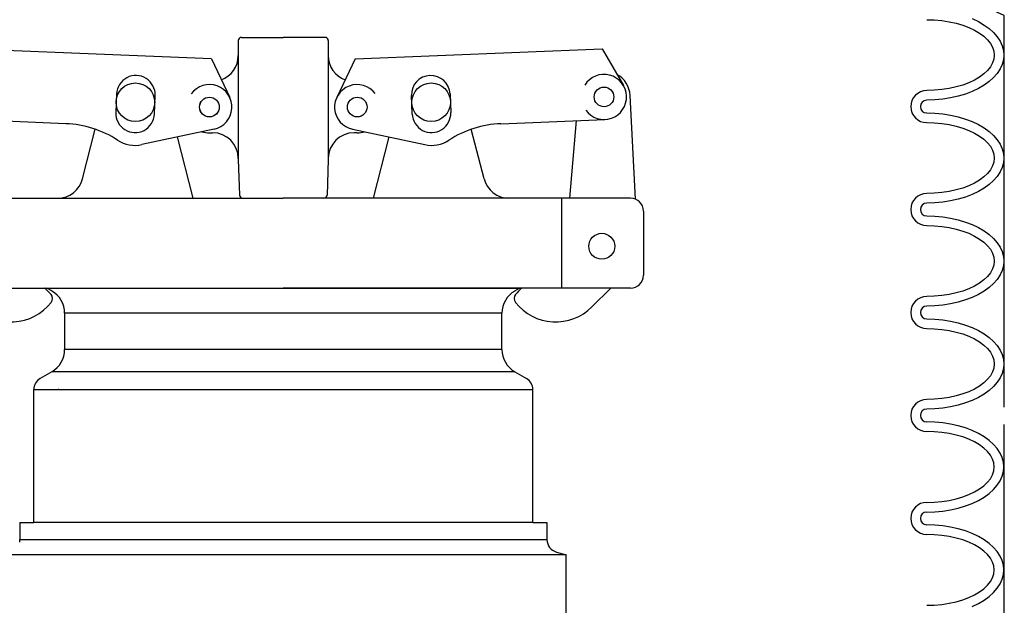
# Model space of a CAD drawing. Extents: x -169 to 7270, y -140 to 2984.
# Tile 101 of 256: x 992.01 to 1001.58, y 359.47 to 365.16. Entities that reach past the tile are written whole.
import ezdxf

# ---------------------------------------------------------------- set-up
doc = ezdxf.new("R2010")
doc.units = 0
doc.header["$MEASUREMENT"] = 0
doc.layers.get('DEFPOINTS').update_dxf_attribs({"linetype": 'CONTINUOUS'})
for name, color, linetype in [('FILL-CAP', 1, 'CONTINUOUS'), ('SPILL-BUCKET', 1, 'CONTINUOUS'), ('SWIVEL-ADAPTOR', 1, 'CONTINUOUS')]:
    doc.layers.add(name, color=color, linetype=linetype)

msp = doc.modelspace()

# ---------------------------------------------------------------- linework, layer by layer
at = {"layer": 'DEFPOINTS', "linetype": 'Continuous'}
for points in [[(1001.57934, 361.39777), (1001.57934, 365.20339), (1000.91687, 365.50492), (1000.91687, 368.36415)], [(1001.57934, 357.61362), (1001.57934, 361.2285)]]:
    msp.add_lwpolyline(points, dxfattribs=at)
at = {"layer": 'FILL-CAP', "color": 1, "linetype": 'Continuous'}
for p, q in [((994.13302, 364.95961), (994.13302, 364.81386)), ((994.16427, 364.99086), (994.57052, 364.99086)), ((994.97677, 364.99086), (994.57052, 364.99086)), ((995.00802, 364.95961), (995.00802, 364.81386)), ((993.87118, 364.78225), (991.47195, 364.88073)), ((995.26987, 364.78225), (997.6691, 364.88073)), ((997.6691, 364.88073), (997.87745, 364.52231)), ((993.87118, 364.78225), (994.04945, 364.40796)), ((994.13302, 364.81386), (994.13302, 363.81386)), ((995.00802, 364.81386), (995.00802, 363.80336)), ((995.26987, 364.78225), (995.0916, 364.40796)), ((997.99325, 363.4189), (997.94224, 364.42577)), ((992.45637, 364.15225), (991.44375, 364.19381)), ((996.68468, 364.15225), (997.6973, 364.19381)), ((992.61906, 363.61612), (992.74291, 364.09792)), ((993.8981, 364.10007), (993.19568, 363.94848)), ((995.24295, 364.10007), (995.94537, 363.94848)), ((996.52199, 363.61612), (996.39814, 364.09792)), ((997.35558, 363.42836), (997.42146, 364.18249)), ((993.69506, 363.42912), (993.54233, 364.02329)), ((993.85202, 364.06386), (993.88302, 364.06386)), ((995.28903, 364.06386), (995.25802, 364.06386)), ((995.44599, 363.42912), (995.59872, 364.02329)), ((994.13302, 363.81386), (994.13302, 363.80336)), ((995.00802, 363.81386), (995.00802, 363.80336)), ((994.13302, 363.80336), (994.14507, 363.45852)), ((995.00802, 363.80336), (994.99598, 363.45852)), ((991.19552, 363.42836), (992.37693, 363.42836)), ((992.37693, 363.42836), (994.57052, 363.42836)), ((996.76412, 363.42836), (994.57052, 363.42836)), ((997.94552, 363.42836), (996.76412, 363.42836)), ((997.27802, 362.55336), (997.27802, 363.42836)), ((998.07052, 363.30336), (998.07052, 362.67836)), ((991.19552, 362.55336), (994.57052, 362.55336)), ((997.94552, 362.55336), (994.57052, 362.55336)), ((997.75335, 362.55336), (997.5705, 362.37125))]:
    msp.add_line(p, q, dxfattribs=at)
at = {"layer": 'FILL-CAP', "color": 5, "linetype": 'Continuous'}
for p, q in [((992.94991, 364.441), (992.94252, 364.26115)), ((993.31721, 364.24577), (993.32459, 364.42562)), ((995.82384, 364.24577), (995.81646, 364.42562)), ((996.19114, 364.441), (996.19853, 364.26115))]:
    msp.add_line(p, q, dxfattribs=at)
at = {"layer": 'FILL-CAP', "color": 7, "linetype": 'Continuous'}
for centre, radius in [((993.13302, 364.36036), 0.1875), ((996.00802, 364.36036), 0.1875), ((997.68833, 364.41238), 0.0955), ((993.85202, 364.31386), 0.096), ((993.85202, 364.31386), 0.0955), ((995.28902, 364.31386), 0.0955), ((997.66602, 362.96036), 0.126)]:
    msp.add_circle(centre, radius, dxfattribs=at)
at = {"layer": 'FILL-CAP', "color": 1, "linetype": 'Continuous'}
for centre, radius, start, end in [((994.16427, 364.95961), 0.03125, 90, 180), ((994.97677, 364.95961), 0.03125, 0, 90), ((993.88302, 364.81386), 0.25, 289.892293, 0), ((995.25802, 364.81386), 0.25, 180, 250.107707), ((993.13725, 364.43331), 0.1875, 357.64961, 177.64961), ((996.0038, 364.43331), 0.1875, 2.35039, 182.35039), ((997.68825, 364.41237), 0.2188, 215.909869, 148.792525), ((997.69256, 364.41312), 0.25, 2.899894, 60.98025), ((993.85202, 364.31386), 0.2187, 281.860503, 144.076614), ((995.28778, 364.3138), 0.2187, 36.599886, 258.815997), ((993.12987, 364.25346), 0.1875, 177.64961, 357.649627), ((996.01118, 364.25346), 0.1875, 182.350373, 2.35039), ((992.41536, 363.15309), 1, 57.003012, 87.64961), ((996.72569, 363.15309), 1, 92.35039, 122.996988), ((993.85202, 364.31386), 0.25, 253.199633, 269.999877), ((993.88302, 363.81386), 0.25, 0, 90), ((995.25802, 363.81386), 0.25, 90, 180), ((995.28902, 364.31386), 0.25, 270.000123, 286.800367), ((993.12987, 364.25346), 0.312, 237.003012, 282.178318), ((996.01118, 364.25346), 0.312, 257.821682, 302.996988), ((992.37693, 363.67836), 0.25, 270, 345.58427), ((996.76412, 363.67836), 0.25, 194.41573, 270), ((994.1763, 363.45961), 0.03125, 182, 270), ((994.96475, 363.45961), 0.03125, 270, 358), ((997.94552, 363.30336), 0.125, 0, 90), ((997.94552, 362.67836), 0.125, 270, 0), ((991.9336, 362.16661), 0.5, 40.753152, 50.670514), ((992.26502, 362.45221), 0.0625, 321.339848, 40.753152), ((996.87603, 362.45221), 0.0625, 139.246848, 218.660152), ((997.20745, 362.16661), 0.5, 129.329486, 139.246848), ((991.92339, 362.72551), 0.5, 225.115836, 321.339848), ((997.21766, 362.72551), 0.5, 218.660152, 314.884164)]:
    msp.add_arc(centre, radius, start, end, dxfattribs=at)
at = {"layer": 'SPILL-BUCKET', "linetype": 'Continuous'}
for p, q in [((1000.82521, 365.16242), (1000.89877, 365.16029)), ((1000.89877, 365.16029), (1000.97127, 365.15389)), ((1000.97127, 365.15389), (1001.0427, 365.14323)), ((1001.2666, 365.17308), (1001.32737, 365.14429)), ((1001.0427, 365.14323), (1001.10987, 365.1283)), ((1001.10987, 365.1283), (1001.17491, 365.11018)), ((1001.17491, 365.11018), (1001.23461, 365.08778)), ((1001.23461, 365.08778), (1001.29006, 365.0622)), ((1001.29006, 365.0622), (1001.3391, 365.03341)), ((1001.32737, 365.14429), (1001.38281, 365.11124)), ((1001.38281, 365.11124), (1001.43292, 365.07606)), ((1001.43292, 365.07606), (1001.47557, 365.03767)), ((1001.3391, 365.03341), (1001.38175, 365.00143)), ((1001.38175, 365.00143), (1001.41693, 364.96837)), ((1001.41693, 364.96837), (1001.44572, 364.93212)), ((1001.47557, 365.03767), (1001.51075, 364.99716)), ((1001.51075, 364.99716), (1001.53954, 364.95451)), ((1001.53954, 364.95451), (1001.5598, 364.90974)), ((1001.44572, 364.93212), (1001.46597, 364.89481)), ((1001.46597, 364.89481), (1001.4777, 364.85749)), ((1001.5598, 364.90974), (1001.57152, 364.86496)), ((1001.57152, 364.86496), (1001.57579, 364.81911)), ((1001.4777, 364.78073), (1001.46597, 364.74235)), ((1001.4777, 364.85749), (1001.48197, 364.81911)), ((1001.48197, 364.81911), (1001.4777, 364.78073)), ((1001.57152, 364.77327), (1001.5598, 364.72742)), ((1001.57152, 364.77327), (1001.5598, 364.72742)), ((1001.57579, 364.81911), (1001.57152, 364.77327)), ((1001.57579, 364.81911), (1001.57152, 364.77327)), ((1001.41693, 364.66985), (1001.38175, 364.63573)), ((1001.44572, 364.70503), (1001.41693, 364.66985)), ((1001.46597, 364.74235), (1001.44572, 364.70503)), ((1001.53954, 364.68371), (1001.51075, 364.64106)), ((1001.53954, 364.68371), (1001.51075, 364.64106)), ((1001.5598, 364.72742), (1001.53954, 364.68371)), ((1001.5598, 364.72742), (1001.53954, 364.68371)), ((1001.29006, 364.57602), (1001.23461, 364.54937)), ((1001.3391, 364.60374), (1001.29006, 364.57602)), ((1001.38175, 364.63573), (1001.3391, 364.60374)), ((1001.47557, 364.59948), (1001.43292, 364.5611)), ((1001.47557, 364.59948), (1001.43292, 364.5611)), ((1001.51075, 364.64106), (1001.47557, 364.59948)), ((1001.51075, 364.64106), (1001.47557, 364.59948)), ((1000.89877, 364.47687), (1000.82521, 364.47474)), ((1000.97127, 364.48327), (1000.89877, 364.47687)), ((1001.0427, 364.49393), (1000.97127, 364.48327)), ((1001.10987, 364.50886), (1001.0427, 364.49393)), ((1001.17491, 364.52698), (1001.10987, 364.50886)), ((1001.23461, 364.54937), (1001.17491, 364.52698)), ((1001.32737, 364.49286), (1001.2666, 364.46408)), ((1001.32737, 364.49286), (1001.2666, 364.46408)), ((1001.38281, 364.52591), (1001.32737, 364.49286)), ((1001.38281, 364.52591), (1001.32737, 364.49286)), ((1001.43292, 364.5611), (1001.38281, 364.52591)), ((1001.43292, 364.5611), (1001.38281, 364.52591)), ((1000.9041, 364.38305), (1000.82521, 364.38092)), ((1000.9041, 364.38305), (1000.82521, 364.38092)), ((1000.98193, 364.39051), (1000.9041, 364.38305)), ((1000.98193, 364.39051), (1000.9041, 364.38305)), ((1001.05763, 364.40224), (1000.98193, 364.39051)), ((1001.05763, 364.40224), (1000.98193, 364.39051)), ((1001.1312, 364.4193), (1001.05763, 364.40224)), ((1001.1312, 364.4193), (1001.05763, 364.40224)), ((1001.2005, 364.43955), (1001.1312, 364.4193)), ((1001.2005, 364.43955), (1001.1312, 364.4193)), ((1001.2666, 364.46408), (1001.2005, 364.43955)), ((1001.2666, 364.46408), (1001.2005, 364.43955)), ((1000.82521, 364.25617), (1000.9041, 364.25297)), ((1000.9041, 364.25297), (1000.98193, 364.24658)), ((1000.98193, 364.24658), (1001.05763, 364.23485)), ((1001.05763, 364.23485), (1001.1312, 364.21779)), ((1001.1312, 364.21779), (1001.2005, 364.19753)), ((1001.2005, 364.19753), (1001.2666, 364.17195)), ((1000.82521, 364.16235), (1000.89877, 364.16022)), ((1000.89877, 364.16022), (1000.97127, 364.15382)), ((1000.97127, 364.15382), (1001.0427, 364.14316)), ((1001.0427, 364.14316), (1001.10987, 364.12823)), ((1001.10987, 364.12823), (1001.17491, 364.10904)), ((1001.17491, 364.10904), (1001.23461, 364.08665)), ((1001.2666, 364.17195), (1001.32737, 364.14316)), ((1001.32737, 364.14316), (1001.38281, 364.11117)), ((1001.38281, 364.11117), (1001.43292, 364.07492)), ((1001.23461, 364.08665), (1001.29006, 364.06106)), ((1001.29006, 364.06106), (1001.3391, 364.03228)), ((1001.3391, 364.03228), (1001.38175, 364.00136)), ((1001.38175, 364.00136), (1001.41693, 363.96724)), ((1001.43292, 364.07492), (1001.47557, 364.03654)), ((1001.47557, 364.03654), (1001.51075, 363.99603)), ((1001.41693, 363.96724), (1001.44572, 363.93206)), ((1001.44572, 363.93206), (1001.46597, 363.89474)), ((1001.51075, 363.99603), (1001.53954, 363.95338)), ((1001.53954, 363.95338), (1001.5598, 363.9086)), ((1001.5598, 363.9086), (1001.57152, 363.86382)), ((1001.46597, 363.89474), (1001.4777, 363.85636)), ((1001.4777, 363.85636), (1001.48197, 363.81798)), ((1001.48197, 363.81798), (1001.4777, 363.7796)), ((1001.57152, 363.86382), (1001.57579, 363.81798)), ((1001.57579, 363.81798), (1001.57152, 363.77213)), ((1001.57579, 363.81798), (1001.57152, 363.77213)), ((1001.46597, 363.74121), (1001.44572, 363.7039)), ((1001.4777, 363.7796), (1001.46597, 363.74121)), ((1001.5598, 363.72735), (1001.53954, 363.68257)), ((1001.5598, 363.72735), (1001.53954, 363.68257)), ((1001.57152, 363.77213), (1001.5598, 363.72735)), ((1001.57152, 363.77213), (1001.5598, 363.72735)), ((1001.38175, 363.6346), (1001.3391, 363.60368)), ((1001.41693, 363.66871), (1001.38175, 363.6346)), ((1001.44572, 363.7039), (1001.41693, 363.66871)), ((1001.51075, 363.63993), (1001.47557, 363.59941)), ((1001.51075, 363.63993), (1001.47557, 363.59941)), ((1001.53954, 363.68257), (1001.51075, 363.63993)), ((1001.53954, 363.68257), (1001.51075, 363.63993)), ((1001.17491, 363.52691), (1001.10987, 363.50772)), ((1001.23461, 363.5493), (1001.17491, 363.52691)), ((1001.29006, 363.57489), (1001.23461, 363.5493)), ((1001.3391, 363.60368), (1001.29006, 363.57489)), ((1001.38281, 363.52478), (1001.32737, 363.4928)), ((1001.38281, 363.52478), (1001.32737, 363.4928)), ((1001.43292, 363.56103), (1001.38281, 363.52478)), ((1001.43292, 363.56103), (1001.38281, 363.52478)), ((1001.47557, 363.59941), (1001.43292, 363.56103)), ((1001.47557, 363.59941), (1001.43292, 363.56103)), ((1000.89877, 363.47574), (1000.82521, 363.4736)), ((1000.97127, 363.48214), (1000.89877, 363.47574)), ((1001.0427, 363.4928), (1000.97127, 363.48214)), ((1001.10987, 363.50772), (1001.0427, 363.4928)), ((1001.2005, 363.43842), (1001.1312, 363.41816)), ((1001.2005, 363.43842), (1001.1312, 363.41816)), ((1001.2666, 363.46401), (1001.2005, 363.43842)), ((1001.2666, 363.46401), (1001.2005, 363.43842)), ((1001.32737, 363.4928), (1001.2666, 363.46401)), ((1001.32737, 363.4928), (1001.2666, 363.46401)), ((1000.9041, 363.38298), (1000.82521, 363.37978)), ((1000.9041, 363.38298), (1000.82521, 363.37978)), ((1000.98193, 363.38938), (1000.9041, 363.38298)), ((1000.98193, 363.38938), (1000.9041, 363.38298)), ((1001.05763, 363.40111), (1000.98193, 363.38938)), ((1001.05763, 363.40111), (1000.98193, 363.38938)), ((1001.1312, 363.41816), (1001.05763, 363.40111)), ((1001.1312, 363.41816), (1001.05763, 363.40111)), ((1000.82521, 363.25504), (1000.9041, 363.25291)), ((1000.9041, 363.25291), (1000.98193, 363.24545)), ((1000.98193, 363.24545), (1001.05763, 363.23372)), ((1001.05763, 363.23372), (1001.1312, 363.21666)), ((1000.82521, 363.16122), (1000.89877, 363.15909)), ((1000.89877, 363.15909), (1000.97127, 363.15269)), ((1000.97127, 363.15269), (1001.0427, 363.14203)), ((1001.0427, 363.14203), (1001.10987, 363.1271)), ((1001.1312, 363.21666), (1001.2005, 363.1964)), ((1001.2005, 363.1964), (1001.2666, 363.17188)), ((1001.2666, 363.17188), (1001.32737, 363.14203)), ((1001.32737, 363.14203), (1001.38281, 363.11004)), ((1001.10987, 363.1271), (1001.17491, 363.10898)), ((1001.17491, 363.10898), (1001.23461, 363.08659)), ((1001.23461, 363.08659), (1001.29006, 363.05993)), ((1001.29006, 363.05993), (1001.3391, 363.03115)), ((1001.38281, 363.11004), (1001.43292, 363.07486)), ((1001.43292, 363.07486), (1001.47557, 363.03648)), ((1001.3391, 363.03115), (1001.38175, 363.00023)), ((1001.38175, 363.00023), (1001.41693, 362.96611)), ((1001.41693, 362.96611), (1001.44572, 362.93092)), ((1001.47557, 363.03648), (1001.51075, 362.99489)), ((1001.51075, 362.99489), (1001.53954, 362.95225)), ((1001.53954, 362.95225), (1001.5598, 362.90854)), ((1001.44572, 362.93092), (1001.46597, 362.89361)), ((1001.46597, 362.89361), (1001.4777, 362.85523)), ((1001.4777, 362.85523), (1001.48197, 362.81685)), ((1001.5598, 362.90854), (1001.57152, 362.86269)), ((1001.57152, 362.86269), (1001.57579, 362.81685)), ((1001.4777, 362.77846), (1001.46597, 362.74115)), ((1001.48197, 362.81685), (1001.4777, 362.77846)), ((1001.57152, 362.771), (1001.5598, 362.72622)), ((1001.57152, 362.771), (1001.5598, 362.72622)), ((1001.57579, 362.81685), (1001.57152, 362.771)), ((1001.57579, 362.81685), (1001.57152, 362.771)), ((1001.41693, 362.66758), (1001.38175, 362.63453)), ((1001.44572, 362.70383), (1001.41693, 362.66758)), ((1001.46597, 362.74115), (1001.44572, 362.70383)), ((1001.53954, 362.68144), (1001.51075, 362.63879)), ((1001.53954, 362.68144), (1001.51075, 362.63879)), ((1001.5598, 362.72622), (1001.53954, 362.68144)), ((1001.5598, 362.72622), (1001.53954, 362.68144)), ((1001.29006, 362.57376), (1001.23461, 362.54817)), ((1001.3391, 362.60254), (1001.29006, 362.57376)), ((1001.38175, 362.63453), (1001.3391, 362.60254)), ((1001.47557, 362.59828), (1001.43292, 362.5599)), ((1001.47557, 362.59828), (1001.43292, 362.5599)), ((1001.51075, 362.63879), (1001.47557, 362.59828)), ((1001.51075, 362.63879), (1001.47557, 362.59828)), ((1000.89877, 362.47567), (1000.82521, 362.47354)), ((1000.97127, 362.48207), (1000.89877, 362.47567)), ((1001.0427, 362.49273), (1000.97127, 362.48207)), ((1001.10987, 362.50766), (1001.0427, 362.49273)), ((1001.17491, 362.52578), (1001.10987, 362.50766)), ((1001.23461, 362.54817), (1001.17491, 362.52578)), ((1001.32737, 362.49166), (1001.2666, 362.46288)), ((1001.32737, 362.49166), (1001.2666, 362.46288)), ((1001.38281, 362.52471), (1001.32737, 362.49166)), ((1001.38281, 362.52471), (1001.32737, 362.49166)), ((1001.43292, 362.5599), (1001.38281, 362.52471)), ((1001.43292, 362.5599), (1001.38281, 362.52471)), ((1000.9041, 362.38185), (1000.82521, 362.37972)), ((1000.9041, 362.38185), (1000.82521, 362.37972)), ((1000.98193, 362.38931), (1000.9041, 362.38185)), ((1000.98193, 362.38931), (1000.9041, 362.38185)), ((1001.05763, 362.40104), (1000.98193, 362.38931)), ((1001.05763, 362.40104), (1000.98193, 362.38931)), ((1001.1312, 362.41703), (1001.05763, 362.40104)), ((1001.1312, 362.41703), (1001.05763, 362.40104)), ((1001.2005, 362.43835), (1001.1312, 362.41703)), ((1001.2005, 362.43835), (1001.1312, 362.41703)), ((1001.2666, 362.46288), (1001.2005, 362.43835)), ((1001.2666, 362.46288), (1001.2005, 362.43835)), ((1000.82521, 362.25391), (1000.9041, 362.25178)), ((1000.9041, 362.25178), (1000.98193, 362.24431)), ((1000.98193, 362.24431), (1001.05763, 362.23258)), ((1001.05763, 362.23258), (1001.1312, 362.21659)), ((1001.1312, 362.21659), (1001.2005, 362.19527)), ((1001.2005, 362.19527), (1001.2666, 362.17075)), ((1000.82521, 362.16008), (1000.89877, 362.15795)), ((1000.89877, 362.15795), (1000.97127, 362.15156)), ((1000.97127, 362.15156), (1001.0427, 362.14089)), ((1001.0427, 362.14089), (1001.10987, 362.12597)), ((1001.10987, 362.12597), (1001.17491, 362.10784)), ((1001.17491, 362.10784), (1001.23461, 362.08545)), ((1001.23461, 362.08545), (1001.29006, 362.05986)), ((1001.2666, 362.17075), (1001.32737, 362.14196)), ((1001.32737, 362.14196), (1001.38281, 362.10891)), ((1001.38281, 362.10891), (1001.43292, 362.07372)), ((1001.29006, 362.05986), (1001.3391, 362.03108)), ((1001.3391, 362.03108), (1001.38175, 361.99909)), ((1001.38175, 361.99909), (1001.41693, 361.96604)), ((1001.43292, 362.07372), (1001.47557, 362.03534)), ((1001.47557, 362.03534), (1001.51075, 361.99483)), ((1001.51075, 361.99483), (1001.53954, 361.95218)), ((1001.41693, 361.96604), (1001.44572, 361.92979)), ((1001.44572, 361.92979), (1001.46597, 361.89248)), ((1001.46597, 361.89248), (1001.4777, 361.85516)), ((1001.53954, 361.95218), (1001.5598, 361.9074)), ((1001.5598, 361.9074), (1001.57152, 361.86262)), ((1001.4777, 361.85516), (1001.48197, 361.81678)), ((1001.48197, 361.81678), (1001.4777, 361.77733)), ((1001.57152, 361.86262), (1001.57579, 361.81678)), ((1001.57579, 361.81678), (1001.57152, 361.77093)), ((1001.57579, 361.81678), (1001.57152, 361.77093)), ((1001.44572, 361.7027), (1001.41693, 361.66751)), ((1001.46597, 361.74001), (1001.44572, 361.7027)), ((1001.4777, 361.77733), (1001.46597, 361.74001)), ((1001.5598, 361.72509), (1001.53954, 361.68137)), ((1001.5598, 361.72509), (1001.53954, 361.68137)), ((1001.57152, 361.77093), (1001.5598, 361.72509)), ((1001.57152, 361.77093), (1001.5598, 361.72509)), ((1001.38175, 361.6334), (1001.3391, 361.60141)), ((1001.41693, 361.66751), (1001.38175, 361.6334)), ((1001.51075, 361.63873), (1001.47557, 361.59715)), ((1001.51075, 361.63873), (1001.47557, 361.59715)), ((1001.53954, 361.68137), (1001.51075, 361.63873)), ((1001.53954, 361.68137), (1001.51075, 361.63873)), ((1001.17491, 361.52465), (1001.10987, 361.50652)), ((1001.23461, 361.54704), (1001.17491, 361.52465)), ((1001.29006, 361.57263), (1001.23461, 361.54704)), ((1001.3391, 361.60141), (1001.29006, 361.57263)), ((1001.38281, 361.52358), (1001.32737, 361.49053)), ((1001.38281, 361.52358), (1001.32737, 361.49053)), ((1001.43292, 361.55877), (1001.38281, 361.52358)), ((1001.43292, 361.55877), (1001.38281, 361.52358)), ((1001.47557, 361.59715), (1001.43292, 361.55877)), ((1001.47557, 361.59715), (1001.43292, 361.55877)), ((1000.89877, 361.47454), (1000.82521, 361.47241)), ((1000.97127, 361.48094), (1000.89877, 361.47454)), ((1001.0427, 361.4916), (1000.97127, 361.48094)), ((1001.10987, 361.50652), (1001.0427, 361.4916)), ((1001.1312, 361.4159), (1001.05763, 361.39991)), ((1001.1312, 361.4159), (1001.05763, 361.39991)), ((1001.2005, 361.43722), (1001.1312, 361.4159)), ((1001.2005, 361.43722), (1001.1312, 361.4159)), ((1001.2666, 361.46174), (1001.2005, 361.43722)), ((1001.2666, 361.46174), (1001.2005, 361.43722)), ((1001.32737, 361.49053), (1001.2666, 361.46174)), ((1001.32737, 361.49053), (1001.2666, 361.46174)), ((1000.9041, 361.38072), (1000.82521, 361.37858)), ((1000.9041, 361.38072), (1000.82521, 361.37858)), ((1000.98193, 361.38818), (1000.9041, 361.38072)), ((1000.98193, 361.38818), (1000.9041, 361.38072)), ((1001.05763, 361.39991), (1000.98193, 361.38818)), ((1001.05763, 361.39991), (1000.98193, 361.38818)), ((1000.9041, 361.25064), (1000.82521, 361.25384)), ((1000.9041, 361.25064), (1000.82521, 361.25384)), ((1000.98193, 361.24425), (1000.9041, 361.25064)), ((1000.98193, 361.24425), (1000.9041, 361.25064)), ((1001.05763, 361.23252), (1000.98193, 361.24425)), ((1001.05763, 361.23252), (1000.98193, 361.24425)), ((1001.1312, 361.21546), (1001.05763, 361.23252)), ((1001.1312, 361.21546), (1001.05763, 361.23252)), ((1000.89877, 361.15789), (1000.82521, 361.16002)), ((1000.97127, 361.15149), (1000.89877, 361.15789)), ((1001.0427, 361.14083), (1000.97127, 361.15149)), ((1001.10987, 361.1259), (1001.0427, 361.14083)), ((1001.17491, 361.10671), (1001.10987, 361.1259)), ((1001.2005, 361.1952), (1001.1312, 361.21546)), ((1001.2005, 361.1952), (1001.1312, 361.21546)), ((1001.2666, 361.16961), (1001.2005, 361.1952)), ((1001.2666, 361.16961), (1001.2005, 361.1952)), ((1001.32737, 361.14083), (1001.2666, 361.16961)), ((1001.32737, 361.14083), (1001.2666, 361.16961)), ((1001.38281, 361.10884), (1001.32737, 361.14083)), ((1001.38281, 361.10884), (1001.32737, 361.14083)), ((1001.23461, 361.08432), (1001.17491, 361.10671)), ((1001.29006, 361.05873), (1001.23461, 361.08432)), ((1001.3391, 361.02995), (1001.29006, 361.05873)), ((1001.38175, 360.99903), (1001.3391, 361.02995)), ((1001.43292, 361.07259), (1001.38281, 361.10884)), ((1001.43292, 361.07259), (1001.38281, 361.10884)), ((1001.47557, 361.03421), (1001.43292, 361.07259)), ((1001.47557, 361.03421), (1001.43292, 361.07259)), ((1001.51075, 360.9937), (1001.47557, 361.03421)), ((1001.51075, 360.9937), (1001.47557, 361.03421)), ((1001.41693, 360.96491), (1001.38175, 360.99903)), ((1001.44572, 360.92973), (1001.41693, 360.96491)), ((1001.53954, 360.95105), (1001.51075, 360.9937)), ((1001.53954, 360.95105), (1001.51075, 360.9937)), ((1001.5598, 360.90627), (1001.53954, 360.95105)), ((1001.5598, 360.90627), (1001.53954, 360.95105)), ((1001.46597, 360.89241), (1001.44572, 360.92973)), ((1001.4777, 360.85403), (1001.46597, 360.89241)), ((1001.48197, 360.81565), (1001.4777, 360.85403)), ((1001.57152, 360.86149), (1001.5598, 360.90627)), ((1001.57152, 360.86149), (1001.5598, 360.90627)), ((1001.57579, 360.81565), (1001.57152, 360.86149)), ((1001.57579, 360.81565), (1001.57152, 360.86149)), ((1001.46597, 360.73888), (1001.4777, 360.77726)), ((1001.4777, 360.77726), (1001.48197, 360.81565)), ((1001.5598, 360.72502), (1001.57152, 360.7698)), ((1001.57152, 360.7698), (1001.57579, 360.81565)), ((1001.38175, 360.63226), (1001.41693, 360.66638)), ((1001.41693, 360.66638), (1001.44572, 360.70156)), ((1001.44572, 360.70156), (1001.46597, 360.73888)), ((1001.51075, 360.6376), (1001.53954, 360.68024)), ((1001.53954, 360.68024), (1001.5598, 360.72502)), ((1001.23461, 360.54697), (1001.29006, 360.57256)), ((1001.29006, 360.57256), (1001.3391, 360.60135)), ((1001.3391, 360.60135), (1001.38175, 360.63226)), ((1001.38281, 360.52245), (1001.43292, 360.5587)), ((1001.43292, 360.5587), (1001.47557, 360.59708)), ((1001.47557, 360.59708), (1001.51075, 360.6376)), ((1000.82521, 360.47127), (1000.89877, 360.47341)), ((1000.89877, 360.47341), (1000.97127, 360.4798)), ((1000.97127, 360.4798), (1001.0427, 360.49046)), ((1001.0427, 360.49046), (1001.10987, 360.50539)), ((1001.10987, 360.50539), (1001.17491, 360.52458)), ((1001.17491, 360.52458), (1001.23461, 360.54697)), ((1001.2005, 360.43609), (1001.2666, 360.46168)), ((1001.2666, 360.46168), (1001.32737, 360.49046)), ((1001.32737, 360.49046), (1001.38281, 360.52245)), ((1000.82521, 360.37745), (1000.9041, 360.38065)), ((1000.9041, 360.38065), (1000.98193, 360.38705)), ((1000.98193, 360.38705), (1001.05763, 360.39877)), ((1001.05763, 360.39877), (1001.1312, 360.41583)), ((1001.1312, 360.41583), (1001.2005, 360.43609)), ((1000.9041, 360.25058), (1000.82521, 360.25271)), ((1000.9041, 360.25058), (1000.82521, 360.25271)), ((1000.98193, 360.24311), (1000.9041, 360.25058)), ((1000.98193, 360.24311), (1000.9041, 360.25058)), ((1001.05763, 360.23138), (1000.98193, 360.24311)), ((1001.05763, 360.23138), (1000.98193, 360.24311)), ((1001.1312, 360.21433), (1001.05763, 360.23138)), ((1001.1312, 360.21433), (1001.05763, 360.23138)), ((1001.2005, 360.19407), (1001.1312, 360.21433)), ((1001.2005, 360.19407), (1001.1312, 360.21433)), ((1001.2666, 360.16955), (1001.2005, 360.19407)), ((1001.2666, 360.16955), (1001.2005, 360.19407)), ((1001.32737, 360.13969), (1001.2666, 360.16955)), ((1001.32737, 360.13969), (1001.2666, 360.16955)), ((1000.89877, 360.15675), (1000.82521, 360.15888)), ((1000.97127, 360.15036), (1000.89877, 360.15675)), ((1001.0427, 360.13969), (1000.97127, 360.15036)), ((1001.10987, 360.12477), (1001.0427, 360.13969)), ((1001.17491, 360.10558), (1001.10987, 360.12477)), ((1001.23461, 360.08425), (1001.17491, 360.10558)), ((1001.29006, 360.0576), (1001.23461, 360.08425)), ((1001.38281, 360.10771), (1001.32737, 360.13969)), ((1001.38281, 360.10771), (1001.32737, 360.13969)), ((1001.43292, 360.07253), (1001.38281, 360.10771)), ((1001.43292, 360.07253), (1001.38281, 360.10771)), ((1001.3391, 360.02881), (1001.29006, 360.0576)), ((1001.38175, 359.99789), (1001.3391, 360.02881)), ((1001.41693, 359.96378), (1001.38175, 359.99789)), ((1001.47557, 360.03414), (1001.43292, 360.07253)), ((1001.47557, 360.03414), (1001.43292, 360.07253)), ((1001.51075, 359.99256), (1001.47557, 360.03414)), ((1001.51075, 359.99256), (1001.47557, 360.03414)), ((1001.53954, 359.94992), (1001.51075, 359.99256)), ((1001.53954, 359.94992), (1001.51075, 359.99256)), ((1001.44572, 359.92859), (1001.41693, 359.96378)), ((1001.46597, 359.89128), (1001.44572, 359.92859)), ((1001.4777, 359.8529), (1001.46597, 359.89128)), ((1001.5598, 359.9062), (1001.53954, 359.94992)), ((1001.5598, 359.9062), (1001.53954, 359.94992)), ((1001.57152, 359.86036), (1001.5598, 359.9062)), ((1001.57152, 359.86036), (1001.5598, 359.9062)), ((1001.48197, 359.81451), (1001.4777, 359.8529)), ((1001.4777, 359.77613), (1001.48197, 359.81451)), ((1001.57579, 359.81451), (1001.57152, 359.86036)), ((1001.57579, 359.81451), (1001.57152, 359.86036)), ((1001.57152, 359.76867), (1001.57579, 359.81451)), ((1001.41693, 359.66525), (1001.44572, 359.7015)), ((1001.44572, 359.7015), (1001.46597, 359.73775)), ((1001.46597, 359.73775), (1001.4777, 359.77613)), ((1001.53954, 359.67911), (1001.5598, 359.72389)), ((1001.5598, 359.72389), (1001.57152, 359.76867)), ((1001.29006, 359.57143), (1001.3391, 359.60021)), ((1001.3391, 359.60021), (1001.38175, 359.6322)), ((1001.38175, 359.6322), (1001.41693, 359.66525)), ((1001.43292, 359.55757), (1001.47557, 359.59595)), ((1001.47557, 359.59595), (1001.51075, 359.63646)), ((1001.51075, 359.63646), (1001.53954, 359.67911)), ((1001.0427, 359.4904), (1001.10987, 359.50532)), ((1001.10987, 359.50532), (1001.17491, 359.52345)), ((1001.17491, 359.52345), (1001.23461, 359.54584)), ((1001.23461, 359.54584), (1001.29006, 359.57143)), ((1001.32737, 359.48933), (1001.38281, 359.52132)), ((1001.38281, 359.52132), (1001.43292, 359.55757)), ((1000.82521, 359.47121), (1000.89877, 359.47334)), ((1000.89877, 359.47334), (1000.97127, 359.47974)), ((1000.97127, 359.47974), (1001.0427, 359.4904)), ((1001.2666, 359.46054), (1001.32737, 359.48933))]:
    msp.add_line(p, q, dxfattribs=at)
for centre, radius, start, end in [((1000.82521, 364.31801), 0.15566, 90, 180), ((1000.82521, 364.31801), 0.15566, 180, 270), ((1000.82521, 364.31801), 0.06184, 90, 180), ((1000.82521, 364.31801), 0.06184, 180, 270), ((1000.82521, 363.31794), 0.15566, 90, 180), ((1000.82521, 363.31794), 0.06184, 90, 180), ((1000.82521, 363.31794), 0.15566, 180, 270), ((1000.82521, 363.31794), 0.06184, 180, 270), ((1000.82521, 362.31681), 0.15566, 90, 180), ((1000.82521, 362.31681), 0.06184, 90, 180), ((1000.82521, 362.31681), 0.15566, 180, 270), ((1000.82521, 362.31681), 0.06184, 180, 270), ((1000.82521, 361.31568), 0.15566, 90, 180), ((1000.82521, 361.31568), 0.06184, 90, 180), ((1000.82521, 361.31568), 0.15566, 180, 270), ((1000.82521, 361.31568), 0.06184, 180, 270), ((1000.82521, 360.31561), 0.15566, 90, 180), ((1000.82521, 360.31561), 0.06184, 90, 180), ((1000.82521, 360.31561), 0.15566, 180, 270), ((1000.82521, 360.31561), 0.06184, 180, 270)]:
    msp.add_arc(centre, radius, start, end, dxfattribs=at)
at = {"layer": 'SWIVEL-ADAPTOR', "color": 2, "linetype": 'Continuous'}
msp.add_line((992.32052, 362.52593), (992.27322, 362.55336), dxfattribs=at)
msp.add_line((992.32052, 362.52593), (992.27322, 362.55336), dxfattribs=at)
at = {"layer": 'SWIVEL-ADAPTOR', "color": 1, "linetype": 'Continuous'}
for p, q in [((992.32052, 362.52593), (992.27322, 362.55336)), ((992.27322, 362.55336), (996.86783, 362.55336)), ((992.44552, 361.95756), (992.44552, 362.30959)), ((992.32052, 361.74068), (992.20674, 361.67497)), ((992.14451, 360.27487), (992.14451, 361.56707)), ((992.14451, 360.27487), (992.14451, 361.56707)), ((992.38302, 361.57241), (992.38783, 361.57241)), ((992.38302, 361.57241), (992.38783, 361.57241)), ((996.99707, 360.27487), (996.99707, 361.56707)), ((996.99707, 360.27487), (996.99707, 361.56707)), ((992.00829, 360.27487), (992.00829, 360.10873)), ((992.00829, 360.27487), (992.00829, 360.10873)), ((992.00829, 360.27487), (992.14451, 360.27487)), ((996.99707, 360.27487), (997.13329, 360.27487)), ((997.13329, 360.27487), (997.13329, 360.10873)), ((997.13329, 360.27487), (997.13329, 360.10873)), ((992.00829, 360.08309), (992.00829, 360.10873)), ((997.22571, 359.98801), (997.32079, 359.96237)), ((997.22571, 359.98801), (997.32079, 359.96237))]:
    msp.add_line(p, q, dxfattribs=at)
at = {"layer": 'SWIVEL-ADAPTOR'}
for p, q in [((996.82052, 362.52593), (996.86783, 362.55336)), ((996.82052, 362.52593), (996.86783, 362.55336)), ((996.82052, 362.52593), (996.86783, 362.55336)), ((996.69552, 361.95756), (996.69552, 362.30959)), ((996.82052, 361.74068), (996.93431, 361.67497)), ((996.82052, 361.74068), (996.93431, 361.67497)), ((992.14371, 361.56707), (996.99627, 361.56707)), ((996.99707, 360.27487), (992.14451, 360.27487)), ((997.32079, 359.96237), (991.82079, 359.96237)), ((997.32079, 359.33737), (997.32079, 359.96237))]:
    msp.add_line(p, q, dxfattribs=at)
at = {"layer": 'SWIVEL-ADAPTOR', "color": 7}
for p, q in [((996.69499, 362.30959), (992.44499, 362.30959)), ((996.69499, 361.95756), (992.44446, 361.95756)), ((996.82059, 361.74132), (992.31939, 361.74132)), ((992.00829, 360.10873), (997.13383, 360.10873))]:
    msp.add_line(p, q, dxfattribs=at)
at = {"layer": 'SWIVEL-ADAPTOR', "color": 1, "linetype": 'Continuous'}
for centre, radius, start, end in [((992.19552, 362.30959), 0.24947, 0, 59.981633), ((992.19552, 361.95756), 0.24947, 299.91219, 0), ((992.26924, 361.56707), 0.12447, 120.079762, 180), ((992.26924, 361.56707), 0.12447, 120.079762, 180), ((997.25829, 360.10873), 0.12447, 180, 255.131719), ((997.25829, 360.10873), 0.12447, 180, 255.131719)]:
    msp.add_arc(centre, radius, start, end, dxfattribs=at)
at = {"layer": 'SWIVEL-ADAPTOR'}
for centre, radius, start, end in [((996.94552, 362.30959), 0.24947, 120.018367, 180), ((996.94552, 361.95756), 0.24947, 180, 240.08781), ((996.87181, 361.56707), 0.12447, 0, 59.920238), ((996.87181, 361.56707), 0.12447, 0, 59.920238)]:
    msp.add_arc(centre, radius, start, end, dxfattribs=at)

doc.saveas('drawing.dxf')
